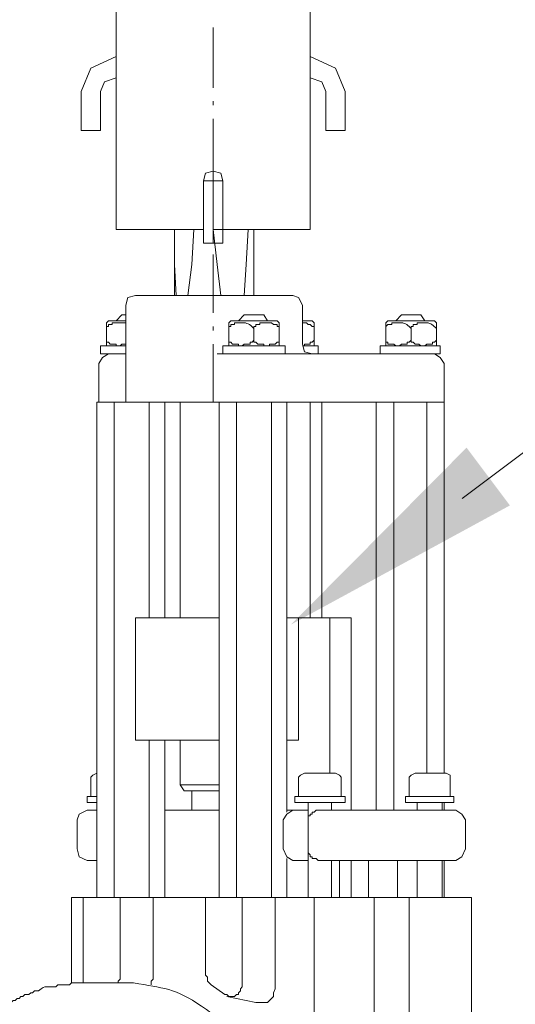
# Model space of a CAD drawing. Extents: x -23500 to 2637, y 21242 to 29547.
# Tile 73 of 121: x -8208 to -8082, y 26245 to 26496. Entities that reach past the tile are written whole.
import ezdxf

# ---------------------------------------------------------------- set-up
doc = ezdxf.new("R2010")
doc.units = 0
doc.header["$LTSCALE"] = 25
doc.layers.get('0').update_dxf_attribs({"linetype": 'CONTINUOUS', "lineweight": 13})

msp = doc.modelspace()

# ---------------------------------------------------------------- hatches: boundary and pattern name
h = msp.add_hatch(color=7)
h.dxf.hatch_style = 2
h.paths.add_polyline_path([(-8139.157, 26341.675), (-8094.362, 26386.81), (-8083.287, 26372.064)])

# ---------------------------------------------------------------- linework, layer by layer
at = {"color": 7, "lineweight": 9}
msp.add_lwpolyline([(-8095.447, 26373.792), (-7710.261, 26662.779), (-7612.864, 26662.779)], dxfattribs=at)
for points, knots in [([(-8183.85, 26481.18), (-8183.85, 26481.18), (-8183.85, 26499.017), (-8183.85, 26499.017), (-8183.85, 26499.017), (-8134.275, 26499.017), (-8134.275, 26499.017), (-8134.275, 26499.017), (-8134.275, 26481.18), (-8134.275, 26481.18)], [0, 0, 0, 0, 1, 1, 1, 2, 2, 2, 3, 3, 3, 3]), ([(-8183.85, 26486.629), (-8183.85, 26486.629), (-8190.296, 26483.652), (-8190.296, 26483.652), (-8190.296, 26483.652), (-8192.769, 26477.711), (-8192.769, 26477.711)], [0, 0, 0, 0, 1, 1, 1, 2, 2, 2, 2]), ([(-8125.356, 26477.711), (-8125.356, 26477.711), (-8127.841, 26483.652), (-8127.841, 26483.652), (-8127.841, 26483.652), (-8134.275, 26486.629), (-8134.275, 26486.629)], [0, 0, 0, 0, 1, 1, 1, 2, 2, 2, 2]), ([(-8183.85, 26481.18), (-8183.85, 26481.18), (-8186.827, 26480.183), (-8186.827, 26480.183), (-8186.827, 26480.183), (-8187.811, 26477.711), (-8187.811, 26477.711)], [0, 0, 0, 0, 1, 1, 1, 2, 2, 2, 2]), ([(-8161.535, 26442.516), (-8161.535, 26442.516), (-8183.85, 26442.516), (-8183.85, 26442.516), (-8183.85, 26442.516), (-8183.85, 26481.18), (-8183.85, 26481.18)], [0, 0, 0, 0, 1, 1, 1, 2, 2, 2, 2]), ([(-8134.275, 26481.18), (-8134.275, 26481.18), (-8134.275, 26442.516), (-8134.275, 26442.516), (-8134.275, 26442.516), (-8159.062, 26442.516), (-8159.062, 26442.516)], [0, 0, 0, 0, 1, 1, 1, 2, 2, 2, 2]), ([(-8130.314, 26477.711), (-8130.314, 26477.711), (-8131.298, 26480.183), (-8131.298, 26480.183), (-8131.298, 26480.183), (-8134.275, 26481.18), (-8134.275, 26481.18)], [0, 0, 0, 0, 1, 1, 1, 2, 2, 2, 2]), ([(-8156.577, 26454.904), (-8156.577, 26454.904), (-8157.082, 26456.884), (-8157.082, 26456.884), (-8157.082, 26456.884), (-8159.062, 26457.389), (-8159.062, 26457.389), (-8159.062, 26457.389), (-8161.043, 26456.884), (-8161.043, 26456.884), (-8161.043, 26456.884), (-8161.535, 26454.904), (-8161.535, 26454.904)], [0, 0, 0, 0, 1, 1, 1, 2, 2, 2, 3, 3, 3, 4, 4, 4, 4]), ([(-8168.978, 26442.516), (-8168.978, 26442.516), (-8168.978, 26433.585), (-8168.978, 26433.585), (-8168.978, 26433.585), (-8168.486, 26425.65), (-8168.486, 26425.65)], [0, 0, 0, 0, 1, 1, 1, 2, 2, 2, 2]), ([(-8165.509, 26425.65), (-8165.509, 26425.65), (-8164.512, 26433.585), (-8164.512, 26433.585), (-8164.512, 26433.585), (-8164.02, 26442.516), (-8164.02, 26442.516)], [0, 0, 0, 0, 1, 1, 1, 2, 2, 2, 2]), ([(-8159.062, 26442.516), (-8159.062, 26442.516), (-8158.066, 26433.585), (-8158.066, 26433.585), (-8158.066, 26433.585), (-8157.082, 26425.65), (-8157.082, 26425.65)], [0, 0, 0, 0, 1, 1, 1, 2, 2, 2, 2]), ([(-8151.128, 26425.65), (-8151.128, 26425.65), (-8150.636, 26433.585), (-8150.636, 26433.585), (-8150.636, 26433.585), (-8150.131, 26442.516), (-8150.131, 26442.516)], [0, 0, 0, 0, 1, 1, 1, 2, 2, 2, 2]), ([(-8178.893, 26425.65), (-8178.893, 26425.65), (-8180.873, 26425.158), (-8180.873, 26425.158), (-8180.873, 26425.158), (-8181.365, 26423.178), (-8181.365, 26423.178)], [0, 0, 0, 0, 1, 1, 1, 2, 2, 2, 2]), ([(-8136.268, 26423.178), (-8136.268, 26423.178), (-8137.252, 26425.158), (-8137.252, 26425.158), (-8137.252, 26425.158), (-8138.74, 26425.65), (-8138.74, 26425.65)], [0, 0, 0, 0, 1, 1, 1, 2, 2, 2, 2]), ([(-8133.783, 26419.217), (-8133.783, 26419.217), (-8134.779, 26419.217), (-8134.779, 26419.217), (-8134.779, 26419.217), (-8136.268, 26419.217), (-8136.268, 26419.217)], [0, 0, 0, 0, 1, 1, 1, 2, 2, 2, 2]), ([(-8102.549, 26419.217), (-8102.549, 26419.217), (-8103.546, 26419.217), (-8103.546, 26419.217), (-8103.546, 26419.217), (-8114.445, 26419.217), (-8114.445, 26419.217)], [0, 0, 0, 0, 1, 1, 1, 2, 2, 2, 2]), ([(-8105.034, 26419.217), (-8105.034, 26419.217), (-8107.015, 26419.217), (-8107.015, 26419.217), (-8107.015, 26419.217), (-8112.464, 26419.217), (-8112.464, 26419.217)], [0, 0, 0, 0, 1, 1, 1, 2, 2, 2, 2]), ([(-8110.976, 26420.693), (-8110.976, 26420.693), (-8107.507, 26420.693), (-8107.507, 26420.693), (-8107.507, 26420.693), (-8106.018, 26420.693), (-8106.018, 26420.693)], [0, 0, 0, 0, 1, 1, 1, 2, 2, 2, 2]), ([(-8181.365, 26418.22), (-8181.365, 26418.22), (-8181.365, 26418.712), (-8181.365, 26418.712), (-8182.526, 26418.712), (-8183.686, 26418.712), (-8184.834, 26418.712), (-8184.834, 26418.712), (-8184.834, 26418.22), (-8184.834, 26418.22), (-8184.834, 26418.22), (-8185.831, 26418.22), (-8185.831, 26418.22), (-8185.831, 26418.22), (-8185.831, 26417.728), (-8185.831, 26417.728), (-8185.831, 26417.728), (-8186.323, 26417.728), (-8186.323, 26417.728), (-8186.323, 26417.728), (-8186.323, 26417.224), (-8186.323, 26417.224)], [0, 0, 0, 0, 1, 1, 1, 2, 2, 2, 3, 3, 3, 4, 4, 4, 5, 5, 5, 6, 6, 6, 7, 7, 7, 7]), ([(-8148.655, 26417.224), (-8149.337, 26418.006), (-8150.194, 26418.574), (-8151.128, 26418.712), (-8151.948, 26418.712), (-8152.78, 26418.712), (-8153.6, 26418.712), (-8153.6, 26418.712), (-8153.6, 26418.22), (-8153.6, 26418.22), (-8153.6, 26418.22), (-8154.597, 26418.22), (-8154.597, 26418.22), (-8154.597, 26418.22), (-8154.597, 26417.728), (-8154.597, 26417.728), (-8154.597, 26417.728), (-8155.089, 26417.728), (-8155.089, 26417.728), (-8155.089, 26417.728), (-8155.089, 26417.224), (-8155.089, 26417.224)], [0, 0, 0, 0, 1, 1, 1, 2, 2, 2, 3, 3, 3, 4, 4, 4, 5, 5, 5, 6, 6, 6, 7, 7, 7, 7]), ([(-8142.209, 26417.224), (-8142.209, 26417.224), (-8142.209, 26417.728), (-8142.209, 26417.728), (-8142.209, 26417.728), (-8142.701, 26417.728), (-8142.701, 26417.728), (-8142.701, 26417.728), (-8142.701, 26418.22), (-8142.701, 26418.22), (-8142.701, 26418.22), (-8143.698, 26418.22), (-8143.698, 26418.22), (-8143.698, 26418.22), (-8144.19, 26418.712), (-8144.19, 26418.712), (-8144.19, 26418.712), (-8144.682, 26418.712), (-8144.682, 26418.712), (-8145.514, 26418.712), (-8146.347, 26418.712), (-8147.167, 26418.712), (-8147.167, 26418.712), (-8147.167, 26418.22), (-8147.167, 26418.22), (-8147.167, 26418.22), (-8148.163, 26418.22), (-8148.163, 26418.22), (-8148.163, 26418.22), (-8148.163, 26417.728), (-8148.163, 26417.728), (-8148.163, 26417.728), (-8148.655, 26417.728), (-8148.655, 26417.728), (-8148.655, 26417.728), (-8148.655, 26417.224), (-8148.655, 26417.224)], [0, 0, 0, 0, 1, 1, 1, 2, 2, 2, 3, 3, 3, 4, 4, 4, 5, 5, 5, 6, 6, 6, 7, 7, 7, 8, 8, 8, 9, 9, 9, 10, 10, 10, 11, 11, 11, 12, 12, 12, 12]), ([(-8142.209, 26417.224), (-8142.209, 26417.224), (-8142.209, 26418.712), (-8142.209, 26418.712), (-8142.209, 26418.712), (-8142.209, 26417.224), (-8142.209, 26417.224), (-8142.209, 26417.224), (-8142.209, 26417.224), (-8142.209, 26417.224)], [0, 0, 0, 0, 1, 1, 1, 2, 2, 2, 3, 3, 3, 3]), ([(-8134.779, 26418.22), (-8134.779, 26418.22), (-8135.271, 26418.712), (-8135.271, 26418.712), (-8135.271, 26418.712), (-8136.268, 26418.712), (-8136.268, 26418.712)], [0, 0, 0, 0, 1, 1, 1, 2, 2, 2, 2]), ([(-8133.291, 26417.224), (-8133.291, 26417.224), (-8133.291, 26417.728), (-8133.291, 26417.728), (-8133.291, 26417.728), (-8133.783, 26417.728), (-8133.783, 26417.728), (-8133.783, 26417.728), (-8134.275, 26418.22), (-8134.275, 26418.22), (-8134.275, 26418.22), (-8134.779, 26418.22), (-8134.779, 26418.22)], [0, 0, 0, 0, 1, 1, 1, 2, 2, 2, 3, 3, 3, 4, 4, 4, 4]), ([(-8133.291, 26417.224), (-8133.291, 26417.224), (-8133.291, 26418.712), (-8133.291, 26418.712), (-8133.291, 26418.712), (-8133.291, 26417.224), (-8133.291, 26417.224), (-8133.291, 26417.224), (-8133.291, 26417.224), (-8133.291, 26417.224)], [0, 0, 0, 0, 1, 1, 1, 2, 2, 2, 3, 3, 3, 3]), ([(-8108.503, 26417.224), (-8109.184, 26417.993), (-8110.042, 26418.574), (-8110.976, 26418.712), (-8111.808, 26418.712), (-8112.628, 26418.712), (-8113.461, 26418.712), (-8113.461, 26418.712), (-8113.461, 26418.22), (-8113.461, 26418.22), (-8113.461, 26418.22), (-8114.445, 26418.22), (-8114.445, 26418.22), (-8114.445, 26418.22), (-8114.949, 26417.728), (-8114.949, 26417.728), (-8114.949, 26417.728), (-8114.949, 26417.224), (-8114.949, 26417.224)], [0, 0, 0, 0, 1, 1, 1, 2, 2, 2, 3, 3, 3, 4, 4, 4, 5, 5, 5, 6, 6, 6, 6]), ([(-8102.057, 26417.224), (-8102.738, 26418.006), (-8103.596, 26418.574), (-8104.53, 26418.712), (-8105.362, 26418.712), (-8106.182, 26418.712), (-8107.015, 26418.712), (-8107.015, 26418.712), (-8107.015, 26418.22), (-8107.015, 26418.22), (-8107.015, 26418.22), (-8107.999, 26418.22), (-8107.999, 26418.22), (-8107.999, 26418.22), (-8107.999, 26417.728), (-8107.999, 26417.728), (-8107.999, 26417.728), (-8108.503, 26417.728), (-8108.503, 26417.728), (-8108.503, 26417.728), (-8108.503, 26417.224), (-8108.503, 26417.224)], [0, 0, 0, 0, 1, 1, 1, 2, 2, 2, 3, 3, 3, 4, 4, 4, 5, 5, 5, 6, 6, 6, 7, 7, 7, 7]), ([(-8186.323, 26414.247), (-8186.323, 26414.247), (-8186.323, 26413.755), (-8186.323, 26413.755), (-8186.323, 26413.755), (-8185.831, 26413.755), (-8185.831, 26413.755), (-8185.831, 26413.755), (-8185.339, 26413.263), (-8185.339, 26413.263), (-8185.339, 26413.263), (-8183.85, 26413.263), (-8183.85, 26413.263), (-8183.85, 26413.263), (-8183.85, 26412.771), (-8183.85, 26412.771), (-8183.85, 26412.771), (-8182.854, 26412.771), (-8182.854, 26412.771), (-8182.854, 26412.771), (-8182.362, 26413.263), (-8182.362, 26413.263), (-8182.362, 26413.263), (-8181.365, 26413.263), (-8181.365, 26413.263)], [0, 0, 0, 0, 1, 1, 1, 2, 2, 2, 3, 3, 3, 4, 4, 4, 5, 5, 5, 6, 6, 6, 7, 7, 7, 8, 8, 8, 8]), ([(-8155.089, 26414.247), (-8155.089, 26414.247), (-8155.089, 26413.755), (-8155.089, 26413.755), (-8155.089, 26413.755), (-8154.597, 26413.755), (-8154.597, 26413.755), (-8154.597, 26413.755), (-8154.105, 26413.263), (-8154.105, 26413.263), (-8154.105, 26413.263), (-8152.616, 26413.263), (-8152.616, 26413.263), (-8152.616, 26413.263), (-8152.616, 26412.771), (-8152.616, 26412.771), (-8152.616, 26412.771), (-8151.62, 26412.771), (-8151.62, 26412.771), (-8151.62, 26412.771), (-8151.128, 26413.263), (-8151.128, 26413.263), (-8151.128, 26413.263), (-8149.639, 26413.263), (-8149.639, 26413.263), (-8149.639, 26413.263), (-8149.639, 26413.755), (-8149.639, 26413.755), (-8149.639, 26413.755), (-8149.147, 26413.755), (-8149.147, 26413.755), (-8149.147, 26413.755), (-8148.655, 26414.247), (-8148.655, 26414.247)], [0, 0, 0, 0, 1, 1, 1, 2, 2, 2, 3, 3, 3, 4, 4, 4, 5, 5, 5, 6, 6, 6, 7, 7, 7, 8, 8, 8, 9, 9, 9, 10, 10, 10, 11, 11, 11, 11]), ([(-8148.655, 26414.247), (-8148.655, 26414.247), (-8148.655, 26413.755), (-8148.655, 26413.755), (-8148.655, 26413.755), (-8148.163, 26413.755), (-8148.163, 26413.755), (-8148.163, 26413.755), (-8147.659, 26413.263), (-8147.659, 26413.263), (-8147.659, 26413.263), (-8146.17, 26413.263), (-8146.17, 26413.263), (-8146.17, 26413.263), (-8146.17, 26412.771), (-8146.17, 26412.771), (-8146.17, 26412.771), (-8144.682, 26412.771), (-8144.682, 26412.771), (-8144.682, 26412.771), (-8144.682, 26413.263), (-8144.682, 26413.263), (-8144.682, 26413.263), (-8143.206, 26413.263), (-8143.206, 26413.263), (-8143.206, 26413.263), (-8142.701, 26413.755), (-8142.701, 26413.755), (-8142.701, 26413.755), (-8142.209, 26413.755), (-8142.209, 26413.755), (-8142.209, 26413.755), (-8142.209, 26414.247), (-8142.209, 26414.247)], [0, 0, 0, 0, 1, 1, 1, 2, 2, 2, 3, 3, 3, 4, 4, 4, 5, 5, 5, 6, 6, 6, 7, 7, 7, 8, 8, 8, 9, 9, 9, 10, 10, 10, 11, 11, 11, 11]), ([(-8142.209, 26414.247), (-8142.209, 26414.247), (-8142.209, 26412.771), (-8142.209, 26412.771), (-8142.209, 26412.771), (-8142.209, 26414.247), (-8142.209, 26414.247), (-8142.209, 26414.247), (-8142.209, 26414.247), (-8142.209, 26414.247)], [0, 0, 0, 0, 1, 1, 1, 2, 2, 2, 3, 3, 3, 3]), ([(-8133.291, 26414.247), (-8133.291, 26414.247), (-8133.291, 26412.771), (-8133.291, 26412.771), (-8133.291, 26412.771), (-8133.291, 26414.247), (-8133.291, 26414.247), (-8133.291, 26414.247), (-8133.291, 26414.247), (-8133.291, 26414.247)], [0, 0, 0, 0, 1, 1, 1, 2, 2, 2, 3, 3, 3, 3]), ([(-8114.949, 26414.247), (-8114.949, 26414.247), (-8114.949, 26413.755), (-8114.949, 26413.755), (-8114.949, 26413.755), (-8114.445, 26413.755), (-8114.445, 26413.755), (-8114.445, 26413.755), (-8114.445, 26413.263), (-8114.445, 26413.263), (-8114.445, 26413.263), (-8112.969, 26413.263), (-8112.969, 26413.263), (-8112.969, 26413.263), (-8112.464, 26412.771), (-8112.464, 26412.771), (-8112.464, 26412.771), (-8111.48, 26412.771), (-8111.48, 26412.771)], [0, 0, 0, 0, 1, 1, 1, 2, 2, 2, 3, 3, 3, 4, 4, 4, 5, 5, 5, 6, 6, 6, 6]), ([(-8111.48, 26412.771), (-8111.48, 26412.771), (-8110.976, 26413.263), (-8110.976, 26413.263), (-8110.976, 26413.263), (-8109.487, 26413.263), (-8109.487, 26413.263), (-8109.487, 26413.263), (-8109.487, 26413.755), (-8109.487, 26413.755), (-8109.487, 26413.755), (-8108.995, 26413.755), (-8108.995, 26413.755), (-8108.995, 26413.755), (-8108.503, 26414.247), (-8108.503, 26414.247)], [0, 0, 0, 0, 1, 1, 1, 2, 2, 2, 3, 3, 3, 4, 4, 4, 5, 5, 5, 5]), ([(-8108.503, 26414.247), (-8108.503, 26414.247), (-8108.503, 26413.755), (-8108.503, 26413.755), (-8108.503, 26413.755), (-8107.999, 26413.755), (-8107.999, 26413.755), (-8107.999, 26413.755), (-8107.507, 26413.263), (-8107.507, 26413.263), (-8107.507, 26413.263), (-8106.51, 26413.263), (-8106.51, 26413.263), (-8106.51, 26413.263), (-8106.018, 26412.771), (-8106.018, 26412.771), (-8106.018, 26412.771), (-8105.034, 26412.771), (-8105.034, 26412.771), (-8105.034, 26412.771), (-8104.53, 26413.263), (-8104.53, 26413.263), (-8104.53, 26413.263), (-8103.054, 26413.263), (-8103.054, 26413.263), (-8103.054, 26413.263), (-8103.054, 26413.755), (-8103.054, 26413.755), (-8103.054, 26413.755), (-8102.549, 26413.755), (-8102.549, 26413.755), (-8102.549, 26413.755), (-8102.057, 26414.247), (-8102.057, 26414.247)], [0, 0, 0, 0, 1, 1, 1, 2, 2, 2, 3, 3, 3, 4, 4, 4, 5, 5, 5, 6, 6, 6, 7, 7, 7, 8, 8, 8, 9, 9, 9, 10, 10, 10, 11, 11, 11, 11]), ([(-8102.057, 26414.247), (-8102.057, 26414.247), (-8102.057, 26412.771), (-8102.057, 26412.771), (-8102.057, 26412.771), (-8102.057, 26414.247), (-8102.057, 26414.247), (-8102.057, 26414.247), (-8102.057, 26414.247), (-8102.057, 26414.247)], [0, 0, 0, 0, 1, 1, 1, 2, 2, 2, 3, 3, 3, 3]), ([(-8136.268, 26412.771), (-8136.268, 26412.771), (-8135.763, 26412.771), (-8135.763, 26412.771), (-8135.763, 26412.771), (-8135.763, 26413.263), (-8135.763, 26413.263), (-8135.763, 26413.263), (-8134.275, 26413.263), (-8134.275, 26413.263), (-8134.275, 26413.263), (-8134.275, 26413.755), (-8134.275, 26413.755), (-8134.275, 26413.755), (-8133.783, 26413.755), (-8133.783, 26413.755)], [0, 0, 0, 0, 1, 1, 1, 2, 2, 2, 3, 3, 3, 4, 4, 4, 5, 5, 5, 5]), ([(-8136.268, 26413.263), (-8136.268, 26413.263), (-8135.763, 26411.282), (-8135.763, 26411.282), (-8135.763, 26411.282), (-8133.783, 26410.79), (-8133.783, 26410.79)], [0, 0, 0, 0, 1, 1, 1, 2, 2, 2, 2]), ([(-8185.831, 26410.79), (-8185.831, 26410.79), (-8187.319, 26409.794), (-8187.319, 26409.794), (-8187.319, 26409.794), (-8188.303, 26408.305), (-8188.303, 26408.305)], [0, 0, 0, 0, 1, 1, 1, 2, 2, 2, 2]), ([(-8100.077, 26408.305), (-8100.077, 26408.305), (-8101.061, 26409.794), (-8101.061, 26409.794), (-8101.061, 26409.794), (-8102.549, 26410.79), (-8102.549, 26410.79)], [0, 0, 0, 0, 1, 1, 1, 2, 2, 2, 2]), ([(-8153.6, 26398.39), (-8153.6, 26398.39), (-8155.594, 26398.39), (-8155.594, 26398.39), (-8155.594, 26398.39), (-8162.04, 26398.39), (-8162.04, 26398.39)], [0, 0, 0, 0, 1, 1, 1, 2, 2, 2, 2]), ([(-8153.6, 26398.39), (-8153.6, 26398.39), (-8153.108, 26398.39), (-8153.108, 26398.39), (-8153.108, 26398.39), (-8152.616, 26398.39), (-8152.616, 26398.39)], [0, 0, 0, 0, 1, 1, 1, 2, 2, 2, 2]), ([(-8145.678, 26398.39), (-8145.678, 26398.39), (-8144.19, 26398.39), (-8144.19, 26398.39), (-8144.19, 26398.39), (-8143.698, 26398.39), (-8143.698, 26398.39)], [0, 0, 0, 0, 1, 1, 1, 2, 2, 2, 2]), ([(-8105.526, 26398.39), (-8105.526, 26398.39), (-8104.53, 26398.39), (-8104.53, 26398.39), (-8104.53, 26398.39), (-8103.546, 26398.39), (-8103.546, 26398.39)], [0, 0, 0, 0, 1, 1, 1, 2, 2, 2, 2]), ([(-8163.023, 26343.365), (-8163.023, 26343.365), (-8158.066, 26343.365), (-8158.066, 26343.365), (-8158.066, 26343.365), (-8157.574, 26343.365), (-8157.574, 26343.365)], [0, 0, 0, 0, 1, 1, 1, 2, 2, 2, 2]), ([(-8188.808, 26303.718), (-8188.808, 26303.718), (-8189.792, 26303.213), (-8189.792, 26303.213), (-8189.792, 26303.213), (-8190.296, 26302.721), (-8190.296, 26302.721)], [0, 0, 0, 0, 1, 1, 1, 2, 2, 2, 2]), ([(-8135.763, 26303.718), (-8135.763, 26303.718), (-8136.76, 26303.213), (-8136.76, 26303.213), (-8136.76, 26303.213), (-8137.252, 26302.721), (-8137.252, 26302.721)], [0, 0, 0, 0, 1, 1, 1, 2, 2, 2, 2]), ([(-8126.353, 26302.721), (-8126.353, 26302.721), (-8126.845, 26303.213), (-8126.845, 26303.213), (-8126.845, 26303.213), (-8127.841, 26303.718), (-8127.841, 26303.718)], [0, 0, 0, 0, 1, 1, 1, 2, 2, 2, 2]), ([(-8107.507, 26303.718), (-8107.507, 26303.718), (-8108.503, 26303.213), (-8108.503, 26303.213), (-8108.503, 26303.213), (-8108.995, 26302.721), (-8108.995, 26302.721)], [0, 0, 0, 0, 1, 1, 1, 2, 2, 2, 2]), ([(-8098.588, 26302.721), (-8098.588, 26302.721), (-8098.588, 26303.213), (-8098.588, 26303.213), (-8098.588, 26303.213), (-8099.572, 26303.718), (-8099.572, 26303.718)], [0, 0, 0, 0, 1, 1, 1, 2, 2, 2, 2]), ([(-8191.28, 26294.295), (-8191.28, 26294.295), (-8193.261, 26293.298), (-8193.261, 26293.298), (-8193.261, 26293.298), (-8193.765, 26291.822), (-8193.765, 26291.822)], [0, 0, 0, 0, 1, 1, 1, 2, 2, 2, 2]), ([(-8138.74, 26294.295), (-8138.74, 26294.295), (-8140.229, 26293.298), (-8140.229, 26293.298), (-8140.229, 26293.298), (-8141.225, 26291.822), (-8141.225, 26291.822)], [0, 0, 0, 0, 1, 1, 1, 2, 2, 2, 2]), ([(-8134.779, 26291.822), (-8134.779, 26291.822), (-8134.779, 26292.806), (-8134.779, 26292.806), (-8134.779, 26292.806), (-8134.275, 26292.806), (-8134.275, 26292.806), (-8134.275, 26292.806), (-8134.275, 26293.298), (-8134.275, 26293.298), (-8134.275, 26293.298), (-8133.783, 26293.298), (-8133.783, 26293.298), (-8133.783, 26293.298), (-8133.783, 26293.803), (-8133.783, 26293.803), (-8133.783, 26293.803), (-8133.291, 26293.803), (-8133.291, 26293.803), (-8133.291, 26293.803), (-8132.786, 26294.295), (-8132.786, 26294.295), (-8132.786, 26294.295), (-8132.294, 26294.295), (-8132.294, 26294.295)], [0, 0, 0, 0, 1, 1, 1, 2, 2, 2, 3, 3, 3, 4, 4, 4, 5, 5, 5, 6, 6, 6, 7, 7, 7, 8, 8, 8, 8]), ([(-8094.615, 26291.822), (-8094.615, 26291.822), (-8095.611, 26293.298), (-8095.611, 26293.298), (-8095.611, 26293.298), (-8097.1, 26294.295), (-8097.1, 26294.295)], [0, 0, 0, 0, 1, 1, 1, 2, 2, 2, 2]), ([(-8193.765, 26284.38), (-8193.765, 26284.38), (-8193.261, 26282.399), (-8193.261, 26282.399), (-8193.261, 26282.399), (-8191.28, 26281.403), (-8191.28, 26281.403)], [0, 0, 0, 0, 1, 1, 1, 2, 2, 2, 2]), ([(-8141.225, 26284.38), (-8141.225, 26284.38), (-8140.229, 26282.399), (-8140.229, 26282.399), (-8140.229, 26282.399), (-8138.74, 26281.403), (-8138.74, 26281.403)], [0, 0, 0, 0, 1, 1, 1, 2, 2, 2, 2]), ([(-8132.294, 26281.403), (-8132.294, 26281.403), (-8132.786, 26281.907), (-8132.786, 26281.907), (-8132.786, 26281.907), (-8133.783, 26281.907), (-8133.783, 26281.907), (-8133.783, 26281.907), (-8133.783, 26282.399), (-8133.783, 26282.399), (-8133.783, 26282.399), (-8134.275, 26282.399), (-8134.275, 26282.399), (-8134.275, 26282.399), (-8134.275, 26282.891), (-8134.275, 26282.891), (-8134.275, 26282.891), (-8134.779, 26283.383), (-8134.779, 26283.383), (-8134.779, 26283.383), (-8134.779, 26284.38), (-8134.779, 26284.38)], [0, 0, 0, 0, 1, 1, 1, 2, 2, 2, 3, 3, 3, 4, 4, 4, 5, 5, 5, 6, 6, 6, 7, 7, 7, 7]), ([(-8097.1, 26281.403), (-8097.1, 26281.403), (-8095.611, 26282.399), (-8095.611, 26282.399), (-8095.611, 26282.399), (-8094.615, 26284.38), (-8094.615, 26284.38)], [0, 0, 0, 0, 1, 1, 1, 2, 2, 2, 2]), ([(-8195.254, 26271.979), (-8195.254, 26271.979), (-8192.277, 26271.979), (-8192.277, 26271.979), (-8192.277, 26271.979), (-8182.854, 26271.979), (-8182.854, 26271.979)], [0, 0, 0, 0, 1, 1, 1, 2, 2, 2, 2]), ([(-8093.126, 26271.979), (-8093.126, 26271.979), (-8108.995, 26271.979), (-8108.995, 26271.979), (-8108.995, 26271.979), (-8117.914, 26271.979), (-8117.914, 26271.979)], [0, 0, 0, 0, 1, 1, 1, 2, 2, 2, 2]), ([(-8183.85, 26250.169), (-8183.85, 26250.169), (-8183.358, 26250.169), (-8183.358, 26250.169), (-8183.358, 26250.169), (-8183.358, 26250.673), (-8183.358, 26250.673), (-8183.358, 26250.673), (-8182.854, 26251.165), (-8182.854, 26251.165), (-8182.854, 26251.165), (-8182.854, 26253.146), (-8182.854, 26253.146)], [0, 0, 0, 0, 1, 1, 1, 2, 2, 2, 3, 3, 3, 4, 4, 4, 4]), ([(-8174.919, 26249.677), (-8174.919, 26249.677), (-8174.919, 26250.673), (-8174.919, 26250.673), (-8174.919, 26250.673), (-8174.427, 26251.165), (-8174.427, 26251.165), (-8174.427, 26251.165), (-8174.427, 26253.146), (-8174.427, 26253.146)], [0, 0, 0, 0, 1, 1, 1, 2, 2, 2, 3, 3, 3, 3]), ([(-8161.043, 26253.146), (-8161.043, 26253.146), (-8161.043, 26252.162), (-8161.043, 26252.162), (-8161.043, 26252.162), (-8160.551, 26251.657), (-8160.551, 26251.657), (-8160.551, 26251.657), (-8160.551, 26250.673), (-8160.551, 26250.673), (-8160.551, 26250.673), (-8160.059, 26250.169), (-8160.059, 26250.169), (-8160.059, 26250.169), (-8159.554, 26249.677), (-8159.554, 26249.677)], [0, 0, 0, 0, 1, 1, 1, 2, 2, 2, 3, 3, 3, 4, 4, 4, 5, 5, 5, 5]), ([(-8153.6, 26246.713), (-8153.6, 26246.713), (-8153.108, 26247.204), (-8153.108, 26247.204), (-8153.108, 26247.204), (-8152.616, 26247.204), (-8152.616, 26247.204), (-8152.616, 26247.204), (-8152.616, 26247.696), (-8152.616, 26247.696), (-8152.616, 26247.696), (-8152.124, 26248.188), (-8152.124, 26248.188), (-8152.124, 26248.188), (-8152.124, 26248.68), (-8152.124, 26248.68), (-8152.124, 26248.68), (-8151.62, 26249.185), (-8151.62, 26249.185), (-8151.62, 26249.185), (-8151.62, 26250.673), (-8151.62, 26250.673)], [0, 0, 0, 0, 1, 1, 1, 2, 2, 2, 3, 3, 3, 4, 4, 4, 5, 5, 5, 6, 6, 6, 7, 7, 7, 7]), ([(-8145.678, 26245.224), (-8145.678, 26245.224), (-8145.186, 26245.224), (-8145.186, 26245.224), (-8145.186, 26245.224), (-8144.682, 26245.716), (-8144.682, 26245.716), (-8144.682, 26245.716), (-8144.19, 26246.221), (-8144.19, 26246.221), (-8144.19, 26246.221), (-8143.698, 26246.713), (-8143.698, 26246.713), (-8143.698, 26246.713), (-8143.698, 26247.696), (-8143.698, 26247.696), (-8143.698, 26247.696), (-8143.206, 26248.68), (-8143.206, 26248.68), (-8143.206, 26248.68), (-8143.206, 26250.673), (-8143.206, 26250.673)], [0, 0, 0, 0, 1, 1, 1, 2, 2, 2, 3, 3, 3, 4, 4, 4, 5, 5, 5, 6, 6, 6, 7, 7, 7, 7]), ([(-8226.475, 26229.355), (-8226.475, 26229.355), (-8226.475, 26229.859), (-8226.475, 26229.859), (-8226.475, 26229.859), (-8225.983, 26230.351), (-8225.983, 26230.351), (-8225.983, 26230.351), (-8225.491, 26231.335), (-8225.491, 26231.335), (-8225.491, 26231.335), (-8224.999, 26231.84), (-8224.999, 26231.84), (-8224.999, 26231.84), (-8224.999, 26232.332), (-8224.999, 26232.332), (-8224.999, 26232.332), (-8224.002, 26233.328), (-8224.002, 26233.328), (-8224.002, 26233.328), (-8223.51, 26233.82), (-8223.51, 26233.82), (-8220.874, 26236.129), (-8222.224, 26235.826), (-8220.041, 26237.781), (-8220.041, 26237.781), (-8219.537, 26237.781), (-8219.537, 26237.781), (-8219.537, 26237.781), (-8219.045, 26238.286), (-8219.045, 26238.286), (-8219.045, 26238.286), (-8218.553, 26238.778), (-8218.553, 26238.778), (-8218.553, 26238.778), (-8218.048, 26239.27), (-8218.048, 26239.27), (-8218.048, 26239.27), (-8218.048, 26239.774), (-8218.048, 26239.774), (-8218.048, 26239.774), (-8217.556, 26240.266), (-8217.556, 26240.266), (-8217.556, 26240.266), (-8217.064, 26240.758), (-8217.064, 26240.758), (-8217.064, 26240.758), (-8216.56, 26241.25), (-8216.56, 26241.25), (-8216.56, 26241.25), (-8216.068, 26241.25), (-8216.068, 26241.25), (-8216.068, 26241.25), (-8215.576, 26241.755), (-8215.576, 26241.755), (-8215.576, 26241.755), (-8215.071, 26242.247), (-8215.071, 26242.247), (-8215.071, 26242.247), (-8214.579, 26242.247), (-8214.579, 26242.247), (-8212.309, 26244.719), (-8214.377, 26241.78), (-8212.107, 26244.227), (-8212.107, 26244.227), (-8211.615, 26244.227), (-8211.615, 26244.227), (-8211.615, 26244.227), (-8210.618, 26245.224), (-8210.618, 26245.224), (-8210.618, 26245.224), (-8210.126, 26245.716), (-8210.126, 26245.716), (-8210.126, 26245.716), (-8209.622, 26245.716), (-8209.622, 26245.716), (-8209.622, 26245.716), (-8209.13, 26246.221), (-8209.13, 26246.221), (-8209.13, 26246.221), (-8208.638, 26246.221), (-8208.638, 26246.221), (-8208.638, 26246.221), (-8208.146, 26246.713), (-8208.146, 26246.713), (-8208.146, 26246.713), (-8207.641, 26246.713), (-8207.641, 26246.713), (-8207.641, 26246.713), (-8207.149, 26247.204), (-8207.149, 26247.204), (-8207.149, 26247.204), (-8206.153, 26247.204), (-8206.153, 26247.204), (-8206.153, 26247.204), (-8205.661, 26247.696), (-8205.661, 26247.696), (-8205.661, 26247.696), (-8205.169, 26247.696), (-8205.169, 26247.696), (-8205.169, 26247.696), (-8204.664, 26248.188), (-8204.664, 26248.188), (-8204.664, 26248.188), (-8203.68, 26248.188), (-8203.68, 26248.188), (-8201.498, 26249.765), (-8201.99, 26249.008), (-8199.215, 26249.185), (-8199.215, 26249.185), (-8198.723, 26249.677), (-8198.723, 26249.677), (-8198.723, 26249.677), (-8195.746, 26249.677), (-8195.746, 26249.677), (-8195.746, 26249.677), (-8195.254, 26250.169), (-8195.254, 26250.169), (-8195.254, 26250.169), (-8194.749, 26250.169), (-8194.749, 26250.169)], [0, 0, 0, 0, 1, 1, 1, 2, 2, 2, 3, 3, 3, 4, 4, 4, 5, 5, 5, 6, 6, 6, 7, 7, 7, 8, 8, 8, 9, 9, 9, 10, 10, 10, 11, 11, 11, 12, 12, 12, 13, 13, 13, 14, 14, 14, 15, 15, 15, 16, 16, 16, 17, 17, 17, 18, 18, 18, 19, 19, 19, 20, 20, 20, 21, 21, 21, 22, 22, 22, 23, 23, 23, 24, 24, 24, 25, 25, 25, 26, 26, 26, 27, 27, 27, 28, 28, 28, 29, 29, 29, 30, 30, 30, 31, 31, 31, 32, 32, 32, 33, 33, 33, 34, 34, 34, 35, 35, 35, 36, 36, 36, 37, 37, 37, 38, 38, 38, 39, 39, 39, 40, 40, 40, 40]), ([(-8143.698, 26069.743), (-8125.747, 26103.474), (-8123.325, 26143.55), (-8128.825, 26180.776), (-8132.345, 26198.298), (-8137.908, 26215.378), (-8147.659, 26230.351), (-8152.944, 26236.305), (-8155.139, 26239.699), (-8162.04, 26244.227), (-8168.561, 26248.844), (-8172.043, 26248.933), (-8179.385, 26250.169)], [0, 0, 0, 0, 1, 1, 1, 2, 2, 2, 3, 3, 3, 4, 4, 4, 4]), ([(-8156.085, 26247.204), (-8156.085, 26247.204), (-8155.594, 26247.204), (-8155.594, 26247.204), (-8155.594, 26247.204), (-8155.089, 26246.713), (-8155.089, 26246.713)], [0, 0, 0, 0, 1, 1, 1, 2, 2, 2, 2])]:
    msp.add_open_spline(points, degree=3, knots=knots, dxfattribs=at)
for points in [[(-8159.062, 26478.695), (-8159.062, 26478.695), (-8159.062, 26494.059), (-8159.062, 26494.059)], [(-8192.769, 26477.711), (-8192.769, 26477.711), (-8192.769, 26467.796), (-8192.769, 26467.796)], [(-8187.811, 26477.711), (-8187.811, 26477.711), (-8187.811, 26467.796), (-8187.811, 26467.796)], [(-8130.314, 26477.711), (-8130.314, 26477.711), (-8130.314, 26467.796), (-8130.314, 26467.796)], [(-8125.356, 26477.711), (-8125.356, 26477.711), (-8125.356, 26467.796), (-8125.356, 26467.796)], [(-8159.062, 26474.242), (-8159.062, 26474.242), (-8159.062, 26475.226), (-8159.062, 26475.226)], [(-8159.062, 26455.9), (-8159.062, 26455.9), (-8159.062, 26470.773), (-8159.062, 26470.773)], [(-8192.769, 26467.796), (-8192.769, 26467.796), (-8187.811, 26467.796), (-8187.811, 26467.796)], [(-8130.314, 26467.796), (-8130.314, 26467.796), (-8125.356, 26467.796), (-8125.356, 26467.796)], [(-8159.062, 26459.369), (-8159.062, 26459.369), (-8159.062, 26444.497), (-8159.062, 26444.497)], [(-8161.535, 26454.904), (-8161.535, 26454.904), (-8156.577, 26454.904), (-8156.577, 26454.904)], [(-8161.535, 26454.904), (-8161.535, 26454.904), (-8161.535, 26439.034), (-8161.535, 26439.034)], [(-8156.577, 26454.904), (-8156.577, 26454.904), (-8156.577, 26439.034), (-8156.577, 26439.034)], [(-8159.062, 26451.435), (-8159.062, 26451.435), (-8159.062, 26451.926), (-8159.062, 26451.926)], [(-8159.062, 26439.034), (-8159.062, 26439.034), (-8159.062, 26447.461), (-8159.062, 26447.461)], [(-8161.535, 26442.516), (-8161.535, 26442.516), (-8172.939, 26442.516), (-8172.939, 26442.516)], [(-8148.655, 26441.027), (-8148.655, 26441.027), (-8148.655, 26442.516), (-8148.655, 26442.516)], [(-8168.978, 26425.65), (-8168.978, 26425.65), (-8168.978, 26441.027), (-8168.978, 26441.027)], [(-8161.535, 26439.034), (-8161.535, 26439.034), (-8156.577, 26439.034), (-8156.577, 26439.034)], [(-8159.062, 26440.523), (-8159.062, 26440.523), (-8159.062, 26440.031), (-8159.062, 26440.031)], [(-8148.655, 26425.65), (-8148.655, 26425.65), (-8148.655, 26441.027), (-8148.655, 26441.027)], [(-8159.062, 26436.07), (-8159.062, 26436.07), (-8159.062, 26421.197), (-8159.062, 26421.197)], [(-8178.893, 26425.65), (-8178.893, 26425.65), (-8148.655, 26425.65), (-8148.655, 26425.65)], [(-8151.62, 26425.65), (-8151.62, 26425.65), (-8151.128, 26425.65), (-8151.128, 26425.65)], [(-8148.655, 26425.65), (-8148.655, 26425.65), (-8138.74, 26425.65), (-8138.74, 26425.65)], [(-8181.365, 26398.39), (-8181.365, 26398.39), (-8181.365, 26423.178), (-8181.365, 26423.178)], [(-8136.268, 26413.263), (-8136.268, 26413.263), (-8136.268, 26423.178), (-8136.268, 26423.178)], [(-8185.831, 26419.217), (-8185.831, 26419.217), (-8186.323, 26418.712), (-8186.323, 26418.712)], [(-8181.365, 26419.217), (-8181.365, 26419.217), (-8185.831, 26419.217), (-8185.831, 26419.217)], [(-8182.362, 26420.693), (-8182.362, 26420.693), (-8183.85, 26419.217), (-8183.85, 26419.217)], [(-8181.365, 26419.217), (-8181.365, 26419.217), (-8183.85, 26419.217), (-8183.85, 26419.217)], [(-8182.362, 26420.693), (-8182.362, 26420.693), (-8181.365, 26420.693), (-8181.365, 26420.693)], [(-8154.597, 26419.217), (-8154.597, 26419.217), (-8155.089, 26418.712), (-8155.089, 26418.712)], [(-8143.698, 26419.217), (-8143.698, 26419.217), (-8154.597, 26419.217), (-8154.597, 26419.217)], [(-8151.128, 26420.693), (-8151.128, 26420.693), (-8152.616, 26419.217), (-8152.616, 26419.217)], [(-8146.675, 26419.217), (-8146.675, 26419.217), (-8152.616, 26419.217), (-8152.616, 26419.217)], [(-8151.128, 26420.693), (-8151.128, 26420.693), (-8147.659, 26420.693), (-8147.659, 26420.693)], [(-8147.659, 26420.693), (-8147.659, 26420.693), (-8146.17, 26420.693), (-8146.17, 26420.693)], [(-8145.186, 26419.217), (-8145.186, 26419.217), (-8146.675, 26419.217), (-8146.675, 26419.217)], [(-8146.17, 26420.693), (-8146.17, 26420.693), (-8145.186, 26419.217), (-8145.186, 26419.217)], [(-8142.701, 26419.217), (-8142.701, 26419.217), (-8143.698, 26419.217), (-8143.698, 26419.217)], [(-8142.209, 26418.712), (-8142.209, 26418.712), (-8142.701, 26419.217), (-8142.701, 26419.217)], [(-8136.268, 26419.709), (-8136.268, 26419.709), (-8136.268, 26419.217), (-8136.268, 26419.217)], [(-8133.291, 26418.712), (-8133.291, 26418.712), (-8133.783, 26419.217), (-8133.783, 26419.217)], [(-8114.445, 26419.217), (-8114.445, 26419.217), (-8114.949, 26418.712), (-8114.949, 26418.712)], [(-8110.976, 26420.693), (-8110.976, 26420.693), (-8112.464, 26419.217), (-8112.464, 26419.217)], [(-8106.018, 26420.693), (-8106.018, 26420.693), (-8105.034, 26419.217), (-8105.034, 26419.217)], [(-8102.057, 26418.712), (-8102.057, 26418.712), (-8102.549, 26419.217), (-8102.549, 26419.217)], [(-8186.323, 26417.224), (-8186.323, 26417.224), (-8186.323, 26418.712), (-8186.323, 26418.712)], [(-8186.323, 26417.224), (-8186.323, 26417.224), (-8186.323, 26414.247), (-8186.323, 26414.247)], [(-8159.062, 26417.728), (-8159.062, 26417.728), (-8159.062, 26416.732), (-8159.062, 26416.732)], [(-8155.089, 26417.224), (-8155.089, 26417.224), (-8155.089, 26418.712), (-8155.089, 26418.712)], [(-8155.089, 26417.224), (-8155.089, 26417.224), (-8155.089, 26414.247), (-8155.089, 26414.247)], [(-8148.655, 26417.224), (-8148.655, 26417.224), (-8148.655, 26414.247), (-8148.655, 26414.247)], [(-8142.209, 26417.224), (-8142.209, 26417.224), (-8142.209, 26414.247), (-8142.209, 26414.247)], [(-8142.209, 26417.224), (-8142.209, 26417.224), (-8142.209, 26414.247), (-8142.209, 26414.247)], [(-8133.291, 26417.224), (-8133.291, 26417.224), (-8133.291, 26414.247), (-8133.291, 26414.247)], [(-8133.291, 26417.224), (-8133.291, 26417.224), (-8133.291, 26414.247), (-8133.291, 26414.247)], [(-8114.949, 26417.224), (-8114.949, 26417.224), (-8114.949, 26418.712), (-8114.949, 26418.712)], [(-8114.949, 26417.224), (-8114.949, 26417.224), (-8114.949, 26414.247), (-8114.949, 26414.247)], [(-8108.503, 26417.224), (-8108.503, 26417.224), (-8108.503, 26414.247), (-8108.503, 26414.247)], [(-8102.057, 26417.224), (-8102.057, 26417.224), (-8102.057, 26418.712), (-8102.057, 26418.712)], [(-8102.057, 26418.712), (-8102.057, 26418.712), (-8102.057, 26417.224), (-8102.057, 26417.224)], [(-8102.057, 26417.224), (-8102.057, 26417.224), (-8102.057, 26414.247), (-8102.057, 26414.247)], [(-8102.057, 26417.224), (-8102.057, 26417.224), (-8102.057, 26414.247), (-8102.057, 26414.247)], [(-8186.323, 26412.771), (-8186.323, 26412.771), (-8186.323, 26414.247), (-8186.323, 26414.247)], [(-8155.089, 26412.771), (-8155.089, 26412.771), (-8155.089, 26414.247), (-8155.089, 26414.247)], [(-8133.783, 26413.755), (-8133.783, 26413.755), (-8133.291, 26414.247), (-8133.291, 26414.247)], [(-8114.949, 26412.771), (-8114.949, 26412.771), (-8114.949, 26414.247), (-8114.949, 26414.247)], [(-8181.365, 26412.771), (-8181.365, 26412.771), (-8187.811, 26412.771), (-8187.811, 26412.771)], [(-8187.811, 26412.771), (-8187.811, 26412.771), (-8187.811, 26410.79), (-8187.811, 26410.79)], [(-8186.323, 26412.771), (-8186.323, 26412.771), (-8185.831, 26412.771), (-8185.831, 26412.771)], [(-8159.062, 26413.263), (-8159.062, 26413.263), (-8159.062, 26398.39), (-8159.062, 26398.39)], [(-8156.577, 26412.771), (-8156.577, 26412.771), (-8156.577, 26410.79), (-8156.577, 26410.79)], [(-8140.721, 26412.771), (-8140.721, 26412.771), (-8156.577, 26412.771), (-8156.577, 26412.771)], [(-8155.089, 26412.771), (-8155.089, 26412.771), (-8154.597, 26412.771), (-8154.597, 26412.771)], [(-8142.701, 26412.771), (-8142.701, 26412.771), (-8142.209, 26412.771), (-8142.209, 26412.771)], [(-8140.721, 26412.771), (-8140.721, 26412.771), (-8140.721, 26410.79), (-8140.721, 26410.79)], [(-8132.294, 26412.771), (-8132.294, 26412.771), (-8136.268, 26412.771), (-8136.268, 26412.771)], [(-8133.783, 26412.771), (-8133.783, 26412.771), (-8133.291, 26412.771), (-8133.291, 26412.771)], [(-8132.294, 26412.771), (-8132.294, 26412.771), (-8132.294, 26410.79), (-8132.294, 26410.79)], [(-8101.061, 26412.771), (-8101.061, 26412.771), (-8116.438, 26412.771), (-8116.438, 26412.771)], [(-8116.438, 26412.771), (-8116.438, 26412.771), (-8116.438, 26410.79), (-8116.438, 26410.79)], [(-8114.949, 26412.771), (-8114.949, 26412.771), (-8114.445, 26412.771), (-8114.445, 26412.771)], [(-8102.549, 26412.771), (-8102.549, 26412.771), (-8102.057, 26412.771), (-8102.057, 26412.771)], [(-8101.061, 26412.771), (-8101.061, 26412.771), (-8101.061, 26410.79), (-8101.061, 26410.79)], [(-8181.87, 26410.79), (-8181.87, 26410.79), (-8187.811, 26410.79), (-8187.811, 26410.79)], [(-8181.365, 26410.79), (-8181.365, 26410.79), (-8181.87, 26410.79), (-8181.87, 26410.79)], [(-8156.577, 26410.79), (-8156.577, 26410.79), (-8158.066, 26410.79), (-8158.066, 26410.79)], [(-8141.225, 26410.79), (-8141.225, 26410.79), (-8156.577, 26410.79), (-8156.577, 26410.79)], [(-8110.484, 26410.79), (-8110.484, 26410.79), (-8141.225, 26410.79), (-8141.225, 26410.79)], [(-8101.061, 26410.79), (-8101.061, 26410.79), (-8110.484, 26410.79), (-8110.484, 26410.79)], [(-8188.303, 26398.39), (-8188.303, 26398.39), (-8188.303, 26408.305), (-8188.303, 26408.305)], [(-8100.077, 26398.39), (-8100.077, 26398.39), (-8100.077, 26408.305), (-8100.077, 26408.305)], [(-8188.808, 26398.39), (-8188.808, 26398.39), (-8188.303, 26398.39), (-8188.303, 26398.39)], [(-8188.808, 26398.39), (-8188.808, 26398.39), (-8188.808, 26271.979), (-8188.808, 26271.979)], [(-8187.319, 26398.39), (-8187.319, 26398.39), (-8188.303, 26398.39), (-8188.303, 26398.39)], [(-8181.365, 26398.39), (-8181.365, 26398.39), (-8187.319, 26398.39), (-8187.319, 26398.39)], [(-8184.342, 26398.39), (-8184.342, 26398.39), (-8184.342, 26271.979), (-8184.342, 26271.979)], [(-8163.515, 26398.39), (-8163.515, 26398.39), (-8181.365, 26398.39), (-8181.365, 26398.39)], [(-8175.424, 26398.39), (-8175.424, 26398.39), (-8175.424, 26343.365), (-8175.424, 26343.365)], [(-8171.45, 26398.39), (-8171.45, 26398.39), (-8171.45, 26343.365), (-8171.45, 26343.365)], [(-8167.489, 26398.39), (-8167.489, 26398.39), (-8167.489, 26343.365), (-8167.489, 26343.365)], [(-8163.515, 26398.39), (-8163.515, 26398.39), (-8162.04, 26398.39), (-8162.04, 26398.39)], [(-8157.574, 26398.39), (-8157.574, 26398.39), (-8157.574, 26271.979), (-8157.574, 26271.979)], [(-8153.108, 26398.39), (-8153.108, 26398.39), (-8153.108, 26271.979), (-8153.108, 26271.979)], [(-8145.678, 26398.39), (-8145.678, 26398.39), (-8152.616, 26398.39), (-8152.616, 26398.39)], [(-8144.19, 26398.39), (-8144.19, 26398.39), (-8144.19, 26271.979), (-8144.19, 26271.979)], [(-8105.526, 26398.39), (-8105.526, 26398.39), (-8143.698, 26398.39), (-8143.698, 26398.39)], [(-8140.229, 26398.39), (-8140.229, 26398.39), (-8140.229, 26293.803), (-8140.229, 26293.803)], [(-8134.275, 26398.39), (-8134.275, 26398.39), (-8134.275, 26343.365), (-8134.275, 26343.365)], [(-8131.298, 26398.39), (-8131.298, 26398.39), (-8131.298, 26343.365), (-8131.298, 26343.365)], [(-8131.298, 26398.39), (-8131.298, 26398.39), (-8131.298, 26343.365), (-8131.298, 26343.365)], [(-8117.422, 26398.39), (-8117.422, 26398.39), (-8117.422, 26294.295), (-8117.422, 26294.295)], [(-8112.969, 26398.39), (-8112.969, 26398.39), (-8112.969, 26294.295), (-8112.969, 26294.295)], [(-8104.53, 26398.39), (-8104.53, 26398.39), (-8104.53, 26303.718), (-8104.53, 26303.718)], [(-8100.077, 26398.39), (-8100.077, 26398.39), (-8103.546, 26398.39), (-8103.546, 26398.39)], [(-8100.077, 26398.39), (-8100.077, 26398.39), (-8100.077, 26303.718), (-8100.077, 26303.718)], [(-8178.893, 26343.365), (-8178.893, 26343.365), (-8178.388, 26343.365), (-8178.388, 26343.365)], [(-8178.893, 26312.144), (-8178.893, 26312.144), (-8178.893, 26343.365), (-8178.893, 26343.365)], [(-8163.023, 26343.365), (-8163.023, 26343.365), (-8178.388, 26343.365), (-8178.388, 26343.365)], [(-8140.229, 26343.365), (-8140.229, 26343.365), (-8137.252, 26343.365), (-8137.252, 26343.365)], [(-8137.252, 26343.365), (-8137.252, 26343.365), (-8129.317, 26343.365), (-8129.317, 26343.365)], [(-8137.252, 26312.144), (-8137.252, 26312.144), (-8137.252, 26343.365), (-8137.252, 26343.365)], [(-8123.868, 26343.365), (-8123.868, 26343.365), (-8129.317, 26343.365), (-8129.317, 26343.365)], [(-8129.317, 26343.365), (-8129.317, 26343.365), (-8129.317, 26303.718), (-8129.317, 26303.718)], [(-8123.868, 26294.295), (-8123.868, 26294.295), (-8123.868, 26343.365), (-8123.868, 26343.365)], [(-8178.388, 26312.144), (-8178.388, 26312.144), (-8178.893, 26312.144), (-8178.893, 26312.144)], [(-8163.023, 26312.144), (-8163.023, 26312.144), (-8178.388, 26312.144), (-8178.388, 26312.144)], [(-8175.424, 26312.144), (-8175.424, 26312.144), (-8175.424, 26271.979), (-8175.424, 26271.979)], [(-8171.45, 26312.144), (-8171.45, 26312.144), (-8171.45, 26271.979), (-8171.45, 26271.979)], [(-8167.489, 26312.144), (-8167.489, 26312.144), (-8167.489, 26300.741), (-8167.489, 26300.741)], [(-8158.066, 26312.144), (-8158.066, 26312.144), (-8163.023, 26312.144), (-8163.023, 26312.144)], [(-8158.066, 26312.144), (-8158.066, 26312.144), (-8157.574, 26312.144), (-8157.574, 26312.144)], [(-8140.229, 26312.144), (-8140.229, 26312.144), (-8137.252, 26312.144), (-8137.252, 26312.144)], [(-8135.763, 26303.718), (-8135.763, 26303.718), (-8127.841, 26303.718), (-8127.841, 26303.718)], [(-8107.507, 26303.718), (-8107.507, 26303.718), (-8099.572, 26303.718), (-8099.572, 26303.718)], [(-8190.296, 26297.764), (-8190.296, 26297.764), (-8190.296, 26302.721), (-8190.296, 26302.721)], [(-8167.489, 26300.741), (-8167.489, 26300.741), (-8157.574, 26300.741), (-8157.574, 26300.741)], [(-8166.493, 26299.252), (-8166.493, 26299.252), (-8167.489, 26300.741), (-8167.489, 26300.741)], [(-8137.252, 26297.764), (-8137.252, 26297.764), (-8137.252, 26302.721), (-8137.252, 26302.721)], [(-8126.353, 26297.764), (-8126.353, 26297.764), (-8126.353, 26302.721), (-8126.353, 26302.721)], [(-8108.995, 26297.764), (-8108.995, 26297.764), (-8108.995, 26302.721), (-8108.995, 26302.721)], [(-8098.588, 26297.764), (-8098.588, 26297.764), (-8098.588, 26302.721), (-8098.588, 26302.721)], [(-8157.574, 26299.252), (-8157.574, 26299.252), (-8166.493, 26299.252), (-8166.493, 26299.252)], [(-8164.512, 26294.295), (-8164.512, 26294.295), (-8164.512, 26299.252), (-8164.512, 26299.252)], [(-8188.808, 26297.764), (-8188.808, 26297.764), (-8191.28, 26297.764), (-8191.28, 26297.764)], [(-8191.28, 26297.764), (-8191.28, 26297.764), (-8191.28, 26296.275), (-8191.28, 26296.275)], [(-8188.808, 26296.275), (-8188.808, 26296.275), (-8191.28, 26296.275), (-8191.28, 26296.275)], [(-8125.356, 26297.764), (-8125.356, 26297.764), (-8138.248, 26297.764), (-8138.248, 26297.764)], [(-8138.248, 26297.764), (-8138.248, 26297.764), (-8138.248, 26296.275), (-8138.248, 26296.275)], [(-8125.356, 26296.275), (-8125.356, 26296.275), (-8138.248, 26296.275), (-8138.248, 26296.275)], [(-8134.779, 26296.275), (-8134.779, 26296.275), (-8134.779, 26271.979), (-8134.779, 26271.979)], [(-8128.825, 26296.275), (-8128.825, 26296.275), (-8128.825, 26294.295), (-8128.825, 26294.295)], [(-8125.356, 26297.764), (-8125.356, 26297.764), (-8125.356, 26296.275), (-8125.356, 26296.275)], [(-8097.592, 26297.764), (-8097.592, 26297.764), (-8109.992, 26297.764), (-8109.992, 26297.764)], [(-8109.992, 26297.764), (-8109.992, 26297.764), (-8109.992, 26296.275), (-8109.992, 26296.275)], [(-8097.592, 26296.275), (-8097.592, 26296.275), (-8109.992, 26296.275), (-8109.992, 26296.275)], [(-8107.015, 26296.275), (-8107.015, 26296.275), (-8107.015, 26294.295), (-8107.015, 26294.295)], [(-8100.569, 26296.275), (-8100.569, 26296.275), (-8100.569, 26294.295), (-8100.569, 26294.295)], [(-8100.077, 26296.275), (-8100.077, 26296.275), (-8100.077, 26294.295), (-8100.077, 26294.295)], [(-8097.592, 26297.764), (-8097.592, 26297.764), (-8097.592, 26296.275), (-8097.592, 26296.275)], [(-8191.28, 26294.295), (-8191.28, 26294.295), (-8190.788, 26294.295), (-8190.788, 26294.295)], [(-8188.808, 26294.295), (-8188.808, 26294.295), (-8190.788, 26294.295), (-8190.788, 26294.295)], [(-8168.978, 26294.295), (-8168.978, 26294.295), (-8171.45, 26294.295), (-8171.45, 26294.295)], [(-8157.574, 26294.295), (-8157.574, 26294.295), (-8168.978, 26294.295), (-8168.978, 26294.295)], [(-8138.74, 26294.295), (-8138.74, 26294.295), (-8140.229, 26294.295), (-8140.229, 26294.295)], [(-8138.74, 26294.295), (-8138.74, 26294.295), (-8138.248, 26294.295), (-8138.248, 26294.295)], [(-8137.756, 26294.295), (-8137.756, 26294.295), (-8138.248, 26294.295), (-8138.248, 26294.295)], [(-8134.779, 26294.295), (-8134.779, 26294.295), (-8137.756, 26294.295), (-8137.756, 26294.295)], [(-8132.294, 26294.295), (-8132.294, 26294.295), (-8128.825, 26294.295), (-8128.825, 26294.295)], [(-8098.588, 26294.295), (-8098.588, 26294.295), (-8128.825, 26294.295), (-8128.825, 26294.295)], [(-8098.588, 26294.295), (-8098.588, 26294.295), (-8097.1, 26294.295), (-8097.1, 26294.295)], [(-8193.765, 26284.38), (-8193.765, 26284.38), (-8193.765, 26291.822), (-8193.765, 26291.822)], [(-8141.225, 26284.38), (-8141.225, 26284.38), (-8141.225, 26291.822), (-8141.225, 26291.822)], [(-8134.779, 26291.822), (-8134.779, 26291.822), (-8134.779, 26284.38), (-8134.779, 26284.38)], [(-8094.615, 26284.38), (-8094.615, 26284.38), (-8094.615, 26291.822), (-8094.615, 26291.822)], [(-8190.788, 26281.403), (-8190.788, 26281.403), (-8191.28, 26281.403), (-8191.28, 26281.403)], [(-8190.788, 26281.403), (-8190.788, 26281.403), (-8188.808, 26281.403), (-8188.808, 26281.403)], [(-8140.229, 26281.907), (-8140.229, 26281.907), (-8140.229, 26271.979), (-8140.229, 26271.979)], [(-8138.248, 26281.403), (-8138.248, 26281.403), (-8138.74, 26281.403), (-8138.74, 26281.403)], [(-8138.248, 26281.403), (-8138.248, 26281.403), (-8137.756, 26281.403), (-8137.756, 26281.403)], [(-8137.756, 26281.403), (-8137.756, 26281.403), (-8134.779, 26281.403), (-8134.779, 26281.403)], [(-8128.825, 26281.403), (-8128.825, 26281.403), (-8132.294, 26281.403), (-8132.294, 26281.403)], [(-8128.825, 26281.403), (-8128.825, 26281.403), (-8128.825, 26271.979), (-8128.825, 26271.979)], [(-8128.825, 26281.403), (-8128.825, 26281.403), (-8098.588, 26281.403), (-8098.588, 26281.403)], [(-8126.845, 26281.403), (-8126.845, 26281.403), (-8126.845, 26271.979), (-8126.845, 26271.979)], [(-8123.868, 26271.979), (-8123.868, 26271.979), (-8123.868, 26281.403), (-8123.868, 26281.403)], [(-8119.402, 26281.403), (-8119.402, 26281.403), (-8119.402, 26271.979), (-8119.402, 26271.979)], [(-8111.972, 26281.403), (-8111.972, 26281.403), (-8111.972, 26271.979), (-8111.972, 26271.979)], [(-8107.015, 26281.403), (-8107.015, 26281.403), (-8107.015, 26271.979), (-8107.015, 26271.979)], [(-8100.569, 26281.403), (-8100.569, 26281.403), (-8100.569, 26271.979), (-8100.569, 26271.979)], [(-8100.077, 26281.403), (-8100.077, 26281.403), (-8100.077, 26271.979), (-8100.077, 26271.979)], [(-8097.1, 26281.403), (-8097.1, 26281.403), (-8098.588, 26281.403), (-8098.588, 26281.403)], [(-8195.254, 26250.169), (-8195.254, 26250.169), (-8195.254, 26271.979), (-8195.254, 26271.979)], [(-8192.277, 26250.673), (-8192.277, 26250.673), (-8192.277, 26271.979), (-8192.277, 26271.979)], [(-8174.427, 26271.979), (-8174.427, 26271.979), (-8182.854, 26271.979), (-8182.854, 26271.979)], [(-8182.854, 26271.979), (-8182.854, 26271.979), (-8182.854, 26253.146), (-8182.854, 26253.146)], [(-8174.427, 26271.979), (-8174.427, 26271.979), (-8161.043, 26271.979), (-8161.043, 26271.979)], [(-8174.427, 26253.146), (-8174.427, 26253.146), (-8174.427, 26271.979), (-8174.427, 26271.979)], [(-8161.043, 26271.979), (-8161.043, 26271.979), (-8151.62, 26271.979), (-8151.62, 26271.979)], [(-8161.043, 26253.146), (-8161.043, 26253.146), (-8161.043, 26271.979), (-8161.043, 26271.979)], [(-8151.62, 26271.979), (-8151.62, 26271.979), (-8151.62, 26250.673), (-8151.62, 26250.673)], [(-8143.206, 26271.979), (-8143.206, 26271.979), (-8151.62, 26271.979), (-8151.62, 26271.979)], [(-8143.206, 26271.979), (-8143.206, 26271.979), (-8133.291, 26271.979), (-8133.291, 26271.979)], [(-8143.206, 26250.673), (-8143.206, 26250.673), (-8143.206, 26271.979), (-8143.206, 26271.979)], [(-8133.291, 26271.979), (-8133.291, 26271.979), (-8133.291, 26219.44), (-8133.291, 26219.44)], [(-8133.291, 26271.979), (-8133.291, 26271.979), (-8117.914, 26271.979), (-8117.914, 26271.979)], [(-8117.914, 26219.44), (-8117.914, 26219.44), (-8117.914, 26271.979), (-8117.914, 26271.979)], [(-8117.914, 26271.979), (-8117.914, 26271.979), (-8117.914, 26219.44), (-8117.914, 26219.44)], [(-8108.995, 26271.979), (-8108.995, 26271.979), (-8108.995, 26219.44), (-8108.995, 26219.44)], [(-8108.995, 26271.979), (-8108.995, 26271.979), (-8108.995, 26147.07), (-8108.995, 26147.07)], [(-8093.126, 26219.44), (-8093.126, 26219.44), (-8093.126, 26271.979), (-8093.126, 26271.979)], [(-8192.277, 26250.673), (-8192.277, 26250.673), (-8192.277, 26250.169), (-8192.277, 26250.169)], [(-8194.749, 26250.169), (-8194.749, 26250.169), (-8179.385, 26250.169), (-8179.385, 26250.169)], [(-8159.554, 26249.677), (-8159.554, 26249.677), (-8156.085, 26247.204), (-8156.085, 26247.204)], [(-8155.594, 26246.713), (-8155.594, 26246.713), (-8148.163, 26245.224), (-8148.163, 26245.224)], [(-8153.6, 26246.713), (-8153.6, 26246.713), (-8155.089, 26246.713), (-8155.089, 26246.713)], [(-8148.163, 26245.224), (-8148.163, 26245.224), (-8147.659, 26245.224), (-8147.659, 26245.224)], [(-8147.659, 26245.224), (-8147.659, 26245.224), (-8145.678, 26245.224), (-8145.678, 26245.224)]]:
    msp.add_open_spline(points, degree=3, dxfattribs=at)

doc.saveas('drawing.dxf')
